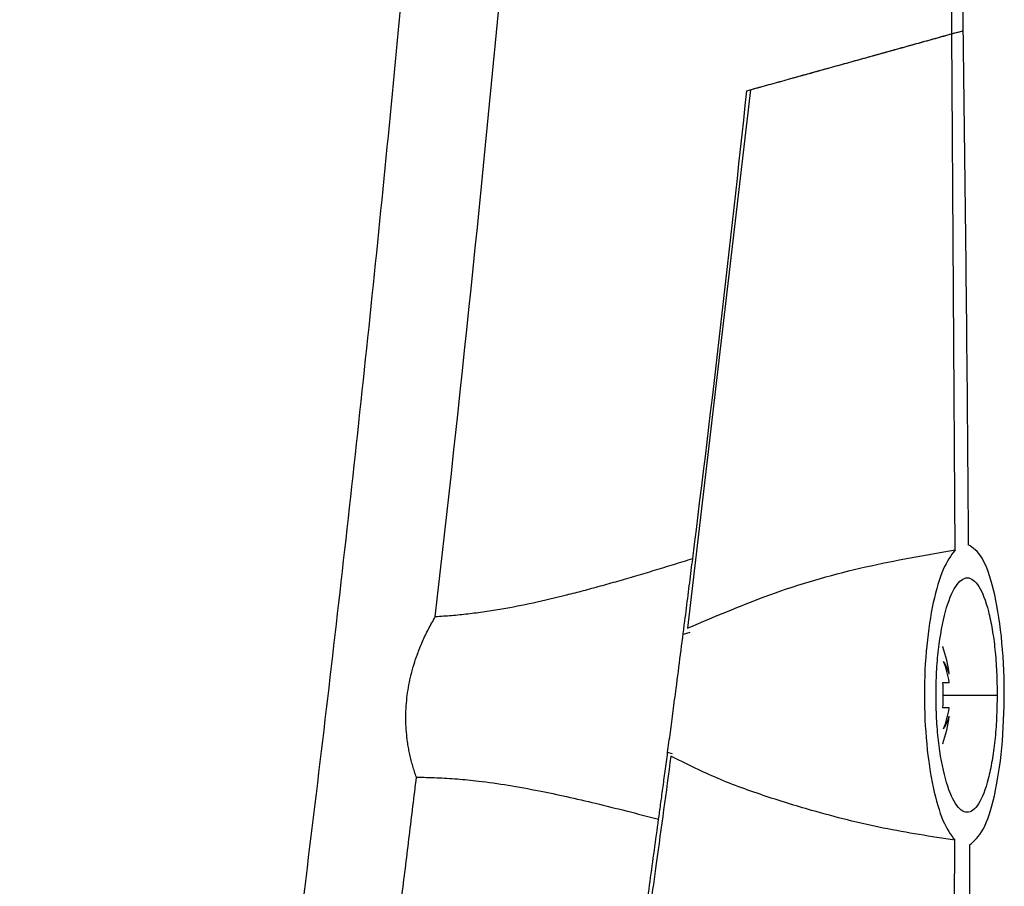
# Model space of a CAD drawing. Header units: millimetres. Extents: x 12 to 1209, y -252 to 1182.
# Tile 65 of 162: x 226 to 266, y 426 to 461. Entities that reach past the tile are written whole.
import ezdxf

# ---------------------------------------------------------------- set-up
doc = ezdxf.new("R2010")
doc.units = ezdxf.units.MM

msp = doc.modelspace()

# ---------------------------------------------------------------- linework, layer by layer
at = {"color": 7, "linetype": 'Continuous', "lineweight": 25}
for p, q in [((263.743, 439.383), (263.619, 460.464)), ((255.392, 458.177), (252.816, 436.182)), ((252.901, 436.004), (252.633, 435.929)), ((263.263, 435.439), (263.243, 435.43)), ((263.507, 434.307), (263.507, 434.32)), ((263.243, 433.967), (263.507, 433.967)), ((263.507, 433.967), (263.507, 433.989)), ((263.263, 433.452), (265.465, 433.452)), ((263.507, 432.937), (263.243, 432.937)), ((263.507, 432.916), (263.507, 432.937)), ((263.507, 432.585), (263.507, 432.598)), ((263.243, 431.475), (263.263, 431.465)), ((252.199, 431.049), (252, 431.102))]:
    msp.add_line(p, q, dxfattribs=at)
for centre, radius, start, end in [((257.388, 433.452), 6.181, 8.0685, 18.6585), ((261.624, 433.786), 1.953, 15.4628, 32.2425), ((258.743, 433.132), 4.841, 10.194, 20.5127), ((256.401, 433.452), 6.862, 359.9994, 4.3038), ((256.401, 433.452), 6.862, 355.6962, 0.0006), ((257.388, 433.452), 6.181, 341.3415, 351.9315), ((258.743, 433.773), 4.841, 339.4873, 349.806), ((261.624, 433.119), 1.953, 327.7575, 344.5372)]:
    msp.add_arc(centre, radius, start, end, dxfattribs=at)
for points, knots in [([(263.619, 460.464), (263.601, 462.097), (263.567, 465.339), (263.503, 470.164), (263.432, 474.917), (263.353, 479.596), (263.267, 484.202), (263.173, 488.734), (263.074, 493.194), (262.968, 497.579), (262.856, 501.892), (262.739, 506.131), (262.617, 510.296), (262.491, 514.389), (262.36, 518.408), (262.225, 522.353), (262.014, 528.252), (261.714, 536.075), (261.302, 545.791), (260.86, 555.343), (260.391, 564.732), (259.895, 573.957), (259.376, 583.019), (259.007, 589.005), (258.824, 591.971)], [0, 0, 0, 0, 0.037227, 0.073898, 0.110012, 0.145571, 0.180573, 0.21502, 0.24891, 0.282244, 0.315022, 0.347243, 0.378909, 0.410018, 0.440571, 0.470568, 0.500009, 0.575126, 0.649014, 0.721673, 0.793101, 0.863298, 0.932265, 1, 1, 1, 1]), ([(225.523, 351.059), (225.737, 352.201), (226.167, 354.485), (226.798, 357.913), (227.42, 361.343), (228.032, 364.775), (228.634, 368.208), (229.226, 371.643), (229.808, 375.08), (230.379, 378.519), (230.941, 381.959), (231.493, 385.401), (232.035, 388.845), (232.567, 392.29), (233.089, 395.738), (233.6, 399.187), (234.102, 402.638), (234.758, 407.241), (235.552, 412.998), (236.465, 419.911), (237.337, 426.829), (238.169, 433.751), (238.961, 440.678), (239.712, 447.609), (240.425, 454.544), (240.866, 459.171), (241.087, 461.485)], [0, 0, 0, 0, 0.0312485, 0.062496, 0.0937428, 0.124989, 0.156235, 0.187481, 0.2187273, 0.2499741, 0.2812218, 0.3124705, 0.3437206, 0.3749723, 0.4062259, 0.4374817, 0.4687399, 0.5000007, 0.5625168, 0.6250241, 0.6875246, 0.7500205, 0.8125138, 0.8750068, 0.9375014, 1, 1, 1, 1]), ([(255.237, 458.134), (255.476, 458.201), (255.955, 458.334), (256.67, 458.532), (257.381, 458.73), (258.089, 458.926), (258.793, 459.122), (259.494, 459.316), (260.191, 459.51), (260.885, 459.703), (261.574, 459.895), (262.26, 460.085), (262.942, 460.275), (263.393, 460.401), (263.619, 460.464)], [0, 0, 0, 0, 0.083274, 0.166538, 0.249796, 0.333054, 0.41632, 0.499599, 0.582896, 0.66622, 0.749575, 0.832969, 0.916408, 1, 1, 1, 1]), ([(255.392, 458.177), (256.33, 458.438), (258.206, 458.959), (260.954, 459.723), (262.732, 460.217), (263.619, 460.464)], [0, 0, 0, 0, 0.333667, 0.667599, 1, 1, 1, 1]), ([(263.619, 460.464), (263.703, 460.487), (263.853, 460.529), (264.002, 460.57), (264.067, 460.589)], [0, 0, 0, 0, 0.560047, 1, 1, 1, 1]), ([(264.067, 460.589), (264.117, 456.669), (264.207, 449.67), (264.26, 442.672), (264.283, 439.593)], [0, 0, 0, 0, 0.56002, 1, 1, 1, 1]), ([(252.816, 436.182), (254.006, 436.692), (256.399, 437.717), (260.089, 438.753), (262.526, 439.173), (263.743, 439.383)], [0, 0, 0, 0, 0.331082, 0.666025, 1, 1, 1, 1]), ([(263.743, 439.383), (263.577, 439.153), (263.243, 438.694), (262.834, 437.299), (262.557, 435.512), (262.458, 433.465), (262.555, 431.415), (262.829, 429.621), (263.237, 428.218), (263.569, 427.755), (263.735, 427.523)], [0, 0, 0, 0, 0.1248743, 0.2496826, 0.3745059, 0.4993914, 0.6243683, 0.7494269, 0.8745126, 1, 1, 1, 1]), ([(264.341, 427.336), (264.531, 427.495), (264.912, 427.813), (265.377, 429.253), (265.688, 431.243), (265.791, 433.59), (265.67, 435.915), (265.343, 437.846), (264.863, 439.207), (264.477, 439.464), (264.283, 439.593)], [0, 0, 0, 0, 0.124927, 0.24979, 0.374643, 0.500028, 0.624952, 0.749916, 0.874949, 1, 1, 1, 1]), ([(253.025, 439.02), (252.759, 438.938), (252.234, 438.776), (251.455, 438.538), (250.697, 438.312), (249.961, 438.098), (249.245, 437.896), (248.55, 437.708), (247.641, 437.473), (246.539, 437.212), (245.422, 436.991), (244.533, 436.849), (243.847, 436.759), (243.173, 436.69), (242.727, 436.663), (242.506, 436.65)], [0, 0, 0, 0, 0.078404, 0.15447, 0.228187, 0.299549, 0.368552, 0.435194, 0.49948, 0.62913, 0.748738, 0.8137, 0.877192, 0.939271, 1, 1, 1, 1]), ([(251.632, 428.381), (251.646, 428.478), (251.672, 428.676), (251.714, 428.982), (251.757, 429.303), (251.803, 429.637), (251.85, 429.986), (251.898, 430.349), (251.949, 430.726), (252.001, 431.116), (252.055, 431.52), (252.111, 431.937), (252.168, 432.367), (252.226, 432.809), (252.286, 433.263), (252.387, 434.034), (252.528, 435.117), (252.669, 436.21), (252.771, 437.009), (252.837, 437.532), (252.902, 438.043), (252.965, 438.541), (253.005, 438.861), (253.025, 439.02)], [0, 0, 0, 0, 0.029741, 0.060399, 0.091974, 0.124465, 0.157873, 0.192198, 0.227441, 0.263601, 0.30068, 0.338678, 0.377596, 0.417436, 0.458197, 0.499881, 0.624919, 0.750033, 0.800312, 0.850448, 0.900441, 0.950292, 1, 1, 1, 1]), ([(262.966, 433.452), (262.971, 433.769), (262.981, 434.407), (263.087, 435.625), (263.333, 436.959), (263.76, 437.998), (264.168, 438.301), (264.487, 438.182), (264.793, 437.832), (265.066, 437.129), (265.268, 436.16), (265.381, 435.319), (265.452, 434.408), (265.46, 433.77), (265.465, 433.452)], [0, 0, 0, 0, 0.0621785, 0.1253991, 0.2500438, 0.3746942, 0.4993558, 0.5621524, 0.6245508, 0.7491931, 0.8133371, 0.8745141, 0.9376929, 1, 1, 1, 1]), ([(241.736, 430.098), (241.709, 430.173), (241.655, 430.324), (241.583, 430.555), (241.519, 430.786), (241.464, 431.019), (241.416, 431.254), (241.377, 431.491), (241.319, 431.931), (241.284, 432.586), (241.344, 433.448), (241.506, 434.301), (241.731, 435.03), (241.98, 435.645), (242.223, 436.156), (242.411, 436.484), (242.506, 436.65)], [0, 0, 0, 0, 0.036473, 0.072579, 0.108372, 0.143906, 0.179238, 0.214427, 0.24953, 0.374176, 0.499004, 0.622122, 0.74911, 0.830609, 0.914091, 1, 1, 1, 1]), ([(265.465, 433.452), (265.459, 433.136), (265.449, 432.499), (265.376, 431.589), (265.261, 430.748), (265.057, 429.778), (264.716, 428.902), (264.239, 428.546), (263.754, 428.909), (263.33, 429.948), (263.086, 431.282), (262.981, 432.498), (262.971, 433.136), (262.966, 433.452)], [0, 0, 0, 0, 0.062203, 0.125395, 0.186638, 0.250956, 0.375802, 0.500579, 0.625298, 0.749953, 0.874585, 0.937837, 1, 1, 1, 1]), ([(252.131, 430.956), (251.935, 429.497), (251.583, 426.892), (251.217, 424.29), (251.056, 423.145)], [0, 0, 0, 0, 0.560001, 1, 1, 1, 1]), ([(263.735, 427.523), (262.762, 427.675), (260.816, 427.978), (258.195, 428.631), (255.891, 429.345), (253.953, 430.048), (252.722, 430.662), (252.131, 430.956)], [0, 0, 0, 0, 0.249856, 0.499816, 0.669183, 0.841446, 1, 1, 1, 1]), ([(229.192, 349.153), (229.395, 350.221), (229.797, 352.346), (230.386, 355.521), (230.962, 358.667), (231.524, 361.783), (232.073, 364.871), (232.608, 367.929), (233.13, 370.958), (233.639, 373.958), (234.135, 376.928), (234.619, 379.869), (235.091, 382.781), (235.55, 385.663), (235.998, 388.515), (236.435, 391.338), (236.86, 394.131), (237.274, 396.894), (237.677, 399.627), (238.069, 402.331), (238.451, 405.004), (238.822, 407.648), (239.184, 410.262), (239.535, 412.845), (239.877, 415.399), (240.209, 417.922), (240.532, 420.416), (240.846, 422.879), (241.151, 425.312), (241.448, 427.715), (241.64, 429.307), (241.736, 430.098)], [0, 0, 0, 0, 0.039794, 0.079209, 0.118245, 0.156901, 0.195178, 0.233075, 0.270593, 0.307732, 0.344491, 0.380871, 0.416871, 0.452492, 0.487734, 0.522596, 0.557079, 0.591182, 0.624906, 0.658251, 0.691216, 0.723801, 0.756008, 0.787835, 0.819282, 0.85035, 0.881039, 0.911348, 0.941278, 0.970829, 1, 1, 1, 1]), ([(241.736, 430.098), (241.873, 430.097), (242.149, 430.095), (242.564, 430.08), (242.984, 430.058), (243.409, 430.028), (243.838, 429.989), (244.531, 429.914), (245.507, 429.775), (246.707, 429.557), (247.898, 429.305), (249.083, 429.029), (250.337, 428.718), (251.192, 428.496), (251.632, 428.381)], [0, 0, 0, 0, 0.04045, 0.08138, 0.122808, 0.164751, 0.207228, 0.250255, 0.371111, 0.49943, 0.612777, 0.733926, 0.862971, 1, 1, 1, 1]), ([(237.468, 348.738), (237.683, 349.721), (238.113, 351.682), (238.744, 354.619), (239.364, 357.541), (239.972, 360.449), (240.567, 363.342), (241.151, 366.221), (241.723, 369.086), (242.284, 371.936), (242.833, 374.772), (243.371, 377.593), (243.898, 380.399), (244.414, 383.191), (244.919, 385.968), (245.414, 388.73), (245.898, 391.478), (246.371, 394.21), (246.834, 396.928), (247.287, 399.631), (247.729, 402.32), (248.162, 404.993), (248.585, 407.651), (248.999, 410.294), (249.402, 412.923), (249.797, 415.536), (250.182, 418.134), (250.558, 420.717), (250.925, 423.285), (251.284, 425.838), (251.516, 427.535), (251.632, 428.381)], [0, 0, 0, 0, 0.037324, 0.074443, 0.111358, 0.148069, 0.184577, 0.220881, 0.256981, 0.292878, 0.328572, 0.364063, 0.399351, 0.434437, 0.46932, 0.504, 0.538478, 0.572754, 0.606828, 0.6407, 0.67437, 0.707838, 0.741105, 0.774171, 0.807035, 0.839698, 0.87216, 0.904421, 0.936481, 0.968341, 1, 1, 1, 1]), ([(261.386, 326.704), (261.697, 334.323), (262.302, 349.111), (262.939, 370.625), (263.376, 390.791), (263.644, 409.608), (263.705, 421.702), (263.735, 427.523)], [0, 0, 0, 0, 0.226828, 0.440242, 0.640242, 0.826828, 1, 1, 1, 1]), ([(264.341, 427.336), (264.343, 418.265), (264.349, 402.068), (264.152, 385.876), (264.065, 378.752)], [0, 0, 0, 0, 0.559992, 1, 1, 1, 1])]:
    msp.add_open_spline(points, degree=3, knots=knots, dxfattribs=at)
for points in [[(263.736, 492.494), (263.902, 481.861), (264.012, 471.226), (264.067, 460.588)], [(242.506, 436.65), (243.53, 445.573), (244.454, 454.506), (245.278, 463.45)], [(263.619, 460.464), (263.769, 460.506), (263.919, 460.547), (264.067, 460.588)], [(253.025, 439.02), (253.824, 445.385), (254.561, 451.757), (255.237, 458.134)]]:
    msp.add_open_spline(points, degree=3, dxfattribs=at)

doc.saveas('drawing.dxf')
